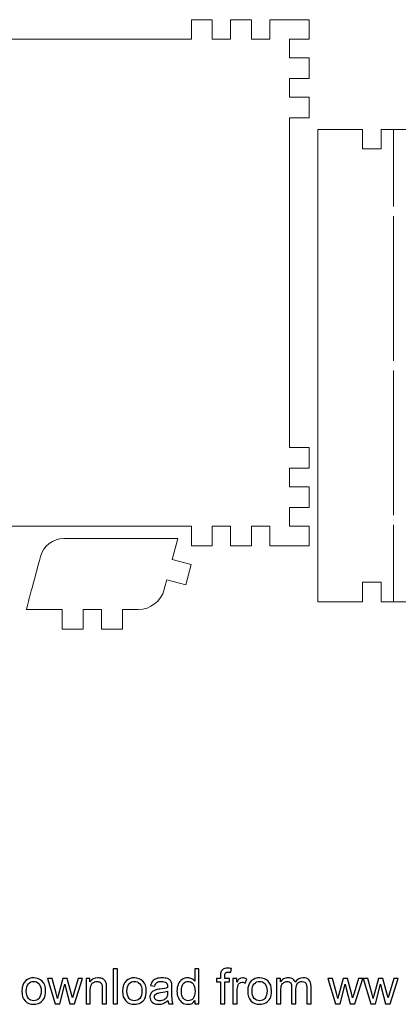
# Model space of a CAD drawing. Header units: millimetres. Extents: x -252 to 241, y -136 to 236.
# Tile 48 of 70: x -124 to -58, y -136 to 34. Entities that reach past the tile are written whole.
import ezdxf

# ---------------------------------------------------------------- set-up
doc = ezdxf.new("R2010")
doc.units = ezdxf.units.MM
doc.header["$MEASUREMENT"] = 0
doc.layers.add('Layer 1', color=7, linetype='Continuous')

msp = doc.modelspace()

# ---------------------------------------------------------------- linework, layer by layer
at = {"layer": 'Layer 1', "color": 3, "lineweight": 9}
msp.add_open_spline([(-73.4539, -53.3216), (-73.4539, -53.3216), (-73.4539, -56.715), (-73.4539, -56.715), (-73.4539, -56.715), (-80.2408, -56.715), (-80.2408, -56.715), (-80.2408, -56.715), (-80.2408, -53.3368), (-80.2408, -53.3368), (-80.2408, -53.3368), (-83.4412, -53.3368), (-83.4412, -53.3368), (-83.4412, -53.3368), (-83.4412, -56.715), (-83.4412, -56.715), (-83.4412, -56.715), (-87.0284, -56.715), (-87.0284, -56.715), (-87.0284, -56.715), (-87.0284, -53.3368), (-87.0284, -53.3368), (-87.0284, -53.3368), (-90.2288, -53.3368), (-90.2288, -53.3368), (-90.2288, -53.3368), (-90.2288, -56.715), (-90.2288, -56.715), (-90.2288, -56.715), (-93.8153, -56.715), (-93.8153, -56.715), (-93.8153, -56.715), (-93.8153, -53.3368), (-93.8153, -53.3368), (-93.8153, -53.3368), (-154.1665, -53.3368), (-154.1665, -53.3368), (-154.1665, -53.3368), (-154.1666, -56.715), (-154.1666, -56.715), (-154.1666, -56.715), (-157.7539, -56.715), (-157.7539, -56.715), (-157.7539, -56.715), (-157.7539, -53.3368), (-157.7539, -53.3368), (-157.7539, -53.3368), (-160.9543, -53.3368), (-160.9543, -53.3368), (-160.9543, -53.3368), (-160.9543, -56.715), (-160.9543, -56.715), (-160.9543, -56.715), (-164.5408, -56.715), (-164.5408, -56.715), (-164.5408, -56.715), (-164.5408, -53.3368), (-164.5408, -53.3368), (-164.5408, -53.3368), (-167.7412, -53.3368), (-167.7412, -53.3368), (-167.7412, -53.3368), (-167.7412, -56.715), (-167.7412, -56.715), (-167.7412, -56.715), (-171.3285, -56.715), (-171.3285, -56.715), (-171.3285, -56.715), (-171.3285, -53.3368), (-171.3285, -53.3368), (-171.3285, -53.3368), (-231.6645, -53.3368), (-231.6645, -53.3368), (-231.6645, -53.3368), (-231.6645, -56.715), (-231.6645, -56.715), (-231.6645, -56.715), (-235.2662, -56.715), (-235.2662, -56.715), (-235.2662, -56.715), (-235.2662, -53.3368), (-235.2662, -53.3368), (-235.2662, -53.3368), (-238.4666, -53.3368), (-238.4666, -53.3368), (-238.4666, -53.3368), (-238.4666, -56.715), (-238.4666, -56.715), (-238.4666, -56.715), (-242.0534, -56.715), (-242.0534, -56.715), (-242.0534, -56.715), (-242.0534, -53.3368), (-242.0534, -53.3368), (-242.0534, -53.3368), (-245.2538, -53.3368), (-245.2538, -53.3368), (-245.2538, -53.3368), (-245.2538, -56.715), (-245.2538, -56.715), (-245.2538, -56.715), (-252.0411, -56.715), (-252.0411, -56.715), (-252.0411, -56.715), (-252.0412, -53.3216), (-252.0412, -53.3216), (-252.0412, -53.3216), (-248.663, -53.3216), (-248.663, -53.3216), (-248.663, -53.3216), (-248.663, -50.1203), (-248.663, -50.1203), (-248.663, -50.1203), (-252.0412, -50.1203), (-252.0412, -50.1203), (-252.0412, -50.1203), (-252.0412, -46.5339), (-252.0412, -46.5339), (-252.0412, -46.5339), (-248.663, -46.5339), (-248.663, -46.5339), (-248.663, -46.5339), (-248.663, -43.3335), (-248.663, -43.3335), (-248.663, -43.3335), (-252.0412, -43.3335), (-252.0412, -43.3335), (-252.0412, -43.3335), (-252.0412, -39.747), (-252.0412, -39.747), (-252.0412, -39.747), (-248.663, -39.747), (-248.663, -39.747), (-248.663, -39.747), (-248.663, 17.2489), (-248.663, 17.2489), (-248.663, 17.2489), (-252.0412, 17.2489), (-252.0412, 17.2489), (-252.0412, 17.2489), (-252.0412, 20.8354), (-252.0412, 20.8354), (-252.0412, 20.8354), (-248.663, 20.8354), (-248.663, 20.8354), (-248.663, 20.8354), (-248.663, 24.0366), (-248.663, 24.0366), (-248.663, 24.0366), (-252.0412, 24.0366), (-252.0412, 24.0366), (-252.0412, 24.0366), (-252.0412, 27.6231), (-252.0412, 27.6231), (-252.0412, 27.6231), (-248.663, 27.6231), (-248.663, 27.6231), (-248.663, 27.6231), (-248.663, 30.8235), (-248.663, 30.8235), (-248.663, 30.8235), (-252.0412, 30.8235), (-252.0412, 30.8235), (-252.0412, 30.8235), (-252.0412, 34.217), (-252.0412, 34.217), (-252.0412, 34.217), (-245.2539, 34.217), (-245.2539, 34.217), (-245.2539, 34.217), (-245.2538, 30.8388), (-245.2538, 30.8388), (-245.2538, 30.8388), (-242.0534, 30.8388), (-242.0534, 30.8388), (-242.0534, 30.8388), (-242.0534, 34.217), (-242.0534, 34.217), (-242.0534, 34.217), (-238.4666, 34.217), (-238.4666, 34.217), (-238.4666, 34.217), (-238.4666, 30.8388), (-238.4666, 30.8388), (-238.4666, 30.8388), (-235.2662, 30.8388), (-235.2662, 30.8388), (-235.2662, 30.8388), (-235.2662, 34.217), (-235.2662, 34.217), (-235.2662, 34.217), (-231.6645, 34.217), (-231.6645, 34.217), (-231.6645, 34.217), (-231.6645, 30.8388), (-231.6645, 30.8388), (-231.6645, 30.8388), (-171.1346, 30.8388), (-171.1346, 30.8388), (-171.1346, 30.8388), (-171.1346, 34.217), (-171.1346, 34.217), (-171.1346, 34.217), (-167.7412, 34.217), (-167.7412, 34.217), (-167.7412, 34.217), (-167.7412, 30.8388), (-167.7412, 30.8388), (-167.7412, 30.8388), (-164.5408, 30.8388), (-164.5408, 30.8388), (-164.5408, 30.8388), (-164.5408, 34.217), (-164.5408, 34.217), (-164.5408, 34.217), (-160.9543, 34.217), (-160.9543, 34.217), (-160.9543, 34.217), (-160.9543, 30.8388), (-160.9543, 30.8388), (-160.9543, 30.8388), (-157.7539, 30.8388), (-157.7539, 30.8388), (-157.7539, 30.8388), (-157.7539, 34.217), (-157.7539, 34.217), (-157.7539, 34.217), (-154.1666, 34.217), (-154.1666, 34.217), (-154.1666, 34.217), (-154.1666, 30.8388), (-154.1666, 30.8388), (-154.1666, 30.8388), (-93.8154, 30.8388), (-93.8154, 30.8388), (-93.8154, 30.8388), (-93.8153, 34.217), (-93.8153, 34.217), (-93.8153, 34.217), (-90.2288, 34.217), (-90.2288, 34.217), (-90.2288, 34.217), (-90.2288, 30.8388), (-90.2288, 30.8388), (-90.2288, 30.8388), (-87.0284, 30.8388), (-87.0284, 30.8388), (-87.0284, 30.8388), (-87.0284, 34.217), (-87.0284, 34.217), (-87.0284, 34.217), (-83.4412, 34.217), (-83.4412, 34.217), (-83.4412, 34.217), (-83.4412, 30.8388), (-83.4412, 30.8388), (-83.4412, 30.8388), (-80.2408, 30.8388), (-80.2408, 30.8388), (-80.2408, 30.8388), (-80.2408, 34.217), (-80.2408, 34.217), (-80.2408, 34.217), (-73.4539, 34.217), (-73.4539, 34.217), (-73.4539, 34.217), (-73.4539, 30.8235), (-73.4539, 30.8235), (-73.4539, 30.8235), (-76.8321, 30.8235), (-76.8321, 30.8235), (-76.8321, 30.8235), (-76.8321, 27.6231), (-76.8321, 27.6231), (-76.8321, 27.6231), (-73.4539, 27.6231), (-73.4539, 27.6231), (-73.4539, 27.6231), (-73.4539, 24.0366), (-73.4539, 24.0366), (-73.4539, 24.0366), (-76.8321, 24.0366), (-76.8321, 24.0366), (-76.8321, 24.0366), (-76.8321, 20.8354), (-76.8321, 20.8354), (-76.8321, 20.8354), (-73.4539, 20.8354), (-73.4539, 20.8354), (-73.4539, 20.8354), (-73.4539, 17.2489), (-73.4539, 17.2489), (-73.4539, 17.2489), (-76.8321, 17.2489), (-76.8321, 17.2489), (-76.8321, 17.2489), (-76.8321, -39.747), (-76.8321, -39.747), (-76.8321, -39.747), (-73.4539, -39.747), (-73.4539, -39.747), (-73.4539, -39.747), (-73.4539, -43.3335), (-73.4539, -43.3335), (-73.4539, -43.3335), (-76.8321, -43.3335), (-76.8321, -43.3335), (-76.8321, -43.3335), (-76.8321, -46.5339), (-76.8321, -46.5339), (-76.8321, -46.5339), (-73.4539, -46.5339), (-73.4539, -46.5339), (-73.4539, -46.5339), (-73.4539, -50.1203), (-73.4539, -50.1203), (-73.4539, -50.1203), (-76.8321, -50.1203), (-76.8321, -50.1203), (-76.8321, -50.1203), (-76.8321, -53.3216), (-76.8321, -53.3216), (-76.8321, -53.3216), (-73.4539, -53.3216), (-73.4539, -53.3216)], degree=3, knots=[0, 0, 0, 0, 0.00925926, 0.00925926, 0.00925926, 0.01851852, 0.01851852, 0.01851852, 0.02777778, 0.02777778, 0.02777778, 0.03703704, 0.03703704, 0.03703704, 0.0462963, 0.0462963, 0.0462963, 0.05555556, 0.05555556, 0.05555556, 0.06481481, 0.06481481, 0.06481481, 0.07407407, 0.07407407, 0.07407407, 0.08333333, 0.08333333, 0.08333333, 0.09259259, 0.09259259, 0.09259259, 0.10185185, 0.10185185, 0.10185185, 0.11111111, 0.11111111, 0.11111111, 0.12037037, 0.12037037, 0.12037037, 0.12962963, 0.12962963, 0.12962963, 0.13888889, 0.13888889, 0.13888889, 0.14814815, 0.14814815, 0.14814815, 0.15740741, 0.15740741, 0.15740741, 0.16666667, 0.16666667, 0.16666667, 0.17592593, 0.17592593, 0.17592593, 0.18518519, 0.18518519, 0.18518519, 0.19444444, 0.19444444, 0.19444444, 0.2037037, 0.2037037, 0.2037037, 0.21296296, 0.21296296, 0.21296296, 0.22222222, 0.22222222, 0.22222222, 0.23148148, 0.23148148, 0.23148148, 0.24074074, 0.24074074, 0.24074074, 0.25, 0.25, 0.25, 0.25925926, 0.25925926, 0.25925926, 0.26851852, 0.26851852, 0.26851852, 0.27777778, 0.27777778, 0.27777778, 0.28703704, 0.28703704, 0.28703704, 0.2962963, 0.2962963, 0.2962963, 0.30555556, 0.30555556, 0.30555556, 0.31481481, 0.31481481, 0.31481481, 0.32407407, 0.32407407, 0.32407407, 0.33333333, 0.33333333, 0.33333333, 0.34259259, 0.34259259, 0.34259259, 0.35185185, 0.35185185, 0.35185185, 0.36111111, 0.36111111, 0.36111111, 0.37037037, 0.37037037, 0.37037037, 0.37962963, 0.37962963, 0.37962963, 0.38888889, 0.38888889, 0.38888889, 0.39814815, 0.39814815, 0.39814815, 0.40740741, 0.40740741, 0.40740741, 0.41666667, 0.41666667, 0.41666667, 0.42592593, 0.42592593, 0.42592593, 0.43518519, 0.43518519, 0.43518519, 0.44444444, 0.44444444, 0.44444444, 0.4537037, 0.4537037, 0.4537037, 0.46296296, 0.46296296, 0.46296296, 0.47222222, 0.47222222, 0.47222222, 0.48148148, 0.48148148, 0.48148148, 0.49074074, 0.49074074, 0.49074074, 0.5, 0.5, 0.5, 0.50925926, 0.50925926, 0.50925926, 0.51851852, 0.51851852, 0.51851852, 0.52777778, 0.52777778, 0.52777778, 0.53703704, 0.53703704, 0.53703704, 0.5462963, 0.5462963, 0.5462963, 0.55555556, 0.55555556, 0.55555556, 0.56481481, 0.56481481, 0.56481481, 0.57407407, 0.57407407, 0.57407407, 0.58333333, 0.58333333, 0.58333333, 0.59259259, 0.59259259, 0.59259259, 0.60185185, 0.60185185, 0.60185185, 0.61111111, 0.61111111, 0.61111111, 0.62037037, 0.62037037, 0.62037037, 0.62962963, 0.62962963, 0.62962963, 0.63888889, 0.63888889, 0.63888889, 0.64814815, 0.64814815, 0.64814815, 0.65740741, 0.65740741, 0.65740741, 0.66666667, 0.66666667, 0.66666667, 0.67592593, 0.67592593, 0.67592593, 0.68518519, 0.68518519, 0.68518519, 0.69444444, 0.69444444, 0.69444444, 0.7037037, 0.7037037, 0.7037037, 0.71296296, 0.71296296, 0.71296296, 0.72222222, 0.72222222, 0.72222222, 0.73148148, 0.73148148, 0.73148148, 0.74074074, 0.74074074, 0.74074074, 0.75, 0.75, 0.75, 0.75925926, 0.75925926, 0.75925926, 0.76851852, 0.76851852, 0.76851852, 0.77777778, 0.77777778, 0.77777778, 0.78703704, 0.78703704, 0.78703704, 0.7962963, 0.7962963, 0.7962963, 0.80555556, 0.80555556, 0.80555556, 0.81481481, 0.81481481, 0.81481481, 0.82407407, 0.82407407, 0.82407407, 0.83333333, 0.83333333, 0.83333333, 0.84259259, 0.84259259, 0.84259259, 0.85185185, 0.85185185, 0.85185185, 0.86111111, 0.86111111, 0.86111111, 0.87037037, 0.87037037, 0.87037037, 0.87962963, 0.87962963, 0.87962963, 0.88888889, 0.88888889, 0.88888889, 0.89814815, 0.89814815, 0.89814815, 0.90740741, 0.90740741, 0.90740741, 0.91666667, 0.91666667, 0.91666667, 0.92592593, 0.92592593, 0.92592593, 0.93518519, 0.93518519, 0.93518519, 0.94444444, 0.94444444, 0.94444444, 0.9537037, 0.9537037, 0.9537037, 0.96296296, 0.96296296, 0.96296296, 0.97222222, 0.97222222, 0.97222222, 0.98148148, 0.98148148, 0.98148148, 0.99074074, 0.99074074, 0.99074074, 1, 1, 1, 1], dxfattribs=at)
at = {"layer": 'Layer 1', "color": 98, "lineweight": 9}
for points, knots in [([(-64.2141, 15.2488), (-64.2141, 15.2488), (-64.2141, 11.8706), (-64.2141, 11.8706), (-64.2141, 11.8706), (-61.0137, 11.8706), (-61.0137, 11.8706), (-61.0137, 11.8706), (-61.0137, 15.2488), (-61.0137, 15.2488), (-61.0137, 15.2488), (-49.8385, 15.2488), (-49.8385, 15.2488), (-49.8385, 15.2488), (-49.8385, 11.8706), (-49.8385, 11.8706), (-49.8385, 11.8706), (-46.6381, 11.8706), (-46.6381, 11.8706), (-46.6381, 11.8706), (-46.6381, 15.2488), (-46.6381, 15.2488), (-46.6381, 15.2488), (-43.0262, 15.2488), (-43.0262, 15.2488), (-43.0262, 15.2488), (-43.0262, 11.8706), (-43.0262, 11.8706), (-43.0262, 11.8706), (-39.8258, 11.8706), (-39.8258, 11.8706), (-39.8258, 11.8706), (-39.8258, 15.2488), (-39.8258, 15.2488), (-39.8258, 15.2488), (-29.9799, 15.2488), (-29.9799, 15.2488), (-29.9799, 15.2488), (-29.9799, -66.4234), (-29.9799, -66.4234), (-29.9799, -66.4234), (-39.7775, -66.4234), (-39.7775, -66.4234), (-39.7775, -66.4234), (-39.7776, -63.0452), (-39.7776, -63.0452), (-39.7776, -63.0452), (-42.978, -63.0452), (-42.978, -63.0452), (-42.978, -63.0452), (-42.978, -66.4234), (-42.978, -66.4234), (-42.978, -66.4234), (-46.5907, -66.4234), (-46.5907, -66.4234), (-46.5907, -66.4234), (-46.5907, -63.0452), (-46.5907, -63.0452), (-46.5907, -63.0452), (-49.7911, -63.0452), (-49.7911, -63.0452), (-49.7911, -63.0452), (-49.7911, -66.4234), (-49.7911, -66.4234), (-49.7911, -66.4234), (-56.2943, -66.4234), (-56.2943, -66.4234), (-56.2943, -66.4234), (-61.0136, -66.4234), (-61.0136, -66.4234), (-61.0136, -66.4234), (-61.0137, -63.0452), (-61.0137, -63.0452), (-61.0137, -63.0452), (-64.2141, -63.0452), (-64.2141, -63.0452), (-64.2141, -63.0452), (-64.2141, -66.4234), (-64.2141, -66.4234), (-64.2141, -66.4234), (-71.9662, -66.4234), (-71.9662, -66.4234), (-71.9662, -66.4234), (-71.9661, 15.2488), (-71.9661, 15.2488), (-71.9661, 15.2488), (-64.2141, 15.2488), (-64.2141, 15.2488)], [0, 0, 0, 0, 0.03448276, 0.03448276, 0.03448276, 0.06896552, 0.06896552, 0.06896552, 0.10344828, 0.10344828, 0.10344828, 0.13793103, 0.13793103, 0.13793103, 0.17241379, 0.17241379, 0.17241379, 0.20689655, 0.20689655, 0.20689655, 0.24137931, 0.24137931, 0.24137931, 0.27586207, 0.27586207, 0.27586207, 0.31034483, 0.31034483, 0.31034483, 0.34482759, 0.34482759, 0.34482759, 0.37931034, 0.37931034, 0.37931034, 0.4137931, 0.4137931, 0.4137931, 0.44827586, 0.44827586, 0.44827586, 0.48275862, 0.48275862, 0.48275862, 0.51724138, 0.51724138, 0.51724138, 0.55172414, 0.55172414, 0.55172414, 0.5862069, 0.5862069, 0.5862069, 0.62068966, 0.62068966, 0.62068966, 0.65517241, 0.65517241, 0.65517241, 0.68965517, 0.68965517, 0.68965517, 0.72413793, 0.72413793, 0.72413793, 0.75862069, 0.75862069, 0.75862069, 0.79310345, 0.79310345, 0.79310345, 0.82758621, 0.82758621, 0.82758621, 0.86206897, 0.86206897, 0.86206897, 0.89655172, 0.89655172, 0.89655172, 0.93103448, 0.93103448, 0.93103448, 0.96551724, 0.96551724, 0.96551724, 1, 1, 1, 1]), ([(-96.4363, -56.5541), (-96.4363, -56.5541), (-96.4336, -56.5539), (-96.4336, -56.5539), (-96.4336, -56.5539), (-97.1184, -59.1095), (-97.1184, -59.1095), (-97.1184, -59.1095), (-93.8545, -59.9841), (-93.8545, -59.9841), (-93.8545, -59.9841), (-94.7894, -63.4732), (-94.7894, -63.4732), (-94.7894, -63.4732), (-98.0533, -62.5986), (-98.0533, -62.5986), (-98.0533, -62.5986), (-98.4363, -64.0181), (-98.4363, -64.0181), (-98.4363, -64.0181), (-98.5121, -64.3011), (-98.5121, -64.3011), (-99.0564, -66.3326), (-100.8967, -67.7442), (-102.9996, -67.7443), (-103.0532, -67.7448), (-103.083, -67.7447), (-103.083, -67.7447), (-103.083, -67.7447), (-103.0835, -67.7595), (-103.0835, -67.7595), (-103.0835, -67.7595), (-105.7287, -67.759), (-105.7287, -67.759), (-105.7287, -67.759), (-105.7284, -71.1372), (-105.7284, -71.1372), (-105.7284, -71.1372), (-109.3408, -71.1378), (-109.3408, -71.1378), (-109.3408, -71.1378), (-109.3411, -67.7596), (-109.3411, -67.7596), (-109.3411, -67.7596), (-112.5413, -67.7594), (-112.5413, -67.7594), (-112.5413, -67.7594), (-112.5419, -71.1374), (-112.5419, -71.1374), (-112.5419, -71.1374), (-116.154, -71.1372), (-116.154, -71.1372), (-116.154, -71.1372), (-116.1534, -67.7592), (-116.1534, -67.7592), (-116.1534, -67.7592), (-116.1538, -67.7442), (-116.1538, -67.7442), (-116.1538, -67.7442), (-122.3588, -67.7444), (-122.3588, -67.7444), (-122.3588, -67.7444), (-120.8794, -62.2233), (-119.9058, -58.5898), (-119.4138, -56.7537), (-117.75, -55.4773), (-115.8497, -55.4773), (-115.8497, -55.4773), (-96.1478, -55.4772), (-96.1478, -55.4772), (-96.1478, -55.4772), (-96.4363, -56.5541), (-96.4363, -56.5541)], [0, 0, 0, 0, 0.04166667, 0.04166667, 0.04166667, 0.08333333, 0.08333333, 0.08333333, 0.125, 0.125, 0.125, 0.16666667, 0.16666667, 0.16666667, 0.20833333, 0.20833333, 0.20833333, 0.25, 0.25, 0.25, 0.29166667, 0.29166667, 0.29166667, 0.33333333, 0.33333333, 0.33333333, 0.375, 0.375, 0.375, 0.41666667, 0.41666667, 0.41666667, 0.45833333, 0.45833333, 0.45833333, 0.5, 0.5, 0.5, 0.54166667, 0.54166667, 0.54166667, 0.58333333, 0.58333333, 0.58333333, 0.625, 0.625, 0.625, 0.66666667, 0.66666667, 0.66666667, 0.70833333, 0.70833333, 0.70833333, 0.75, 0.75, 0.75, 0.79166667, 0.79166667, 0.79166667, 0.83333333, 0.83333333, 0.83333333, 0.875, 0.875, 0.875, 0.91666667, 0.91666667, 0.91666667, 0.95833333, 0.95833333, 0.95833333, 1, 1, 1, 1])]:
    msp.add_open_spline(points, degree=3, knots=knots, dxfattribs=at)
at = {"layer": 'Layer 1', "color": 98, "lineweight": 5}
for points in [[(-58.8499, 1.9324), (-58.8499, 1.9324), (-58.8499, 15.2487), (-58.8499, 15.2487)], [(-58.8499, -66.4234), (-58.8499, -66.4234), (-58.8499, -53.1086), (-58.8499, -53.1086)]]:
    msp.add_open_spline(points, degree=3, dxfattribs=at)
at = {"layer": 'Layer 1', "color": 98, "lineweight": 9}
for points in [[(-58.8499, -24.7617), (-58.8499, -24.7617), (-58.8499, 0.2794), (-58.8499, 0.2794)], [(-58.8499, -51.4557), (-58.8499, -51.4557), (-58.8499, -26.4146), (-58.8499, -26.4146)]]:
    msp.add_open_spline(points, degree=3, dxfattribs=at)
at = {"layer": 'Layer 1', "color": 250}
for points, knots in [([(-107.3433, -135.9056), (-107.3433, -135.9056), (-107.3433, -129.8434), (-107.3433, -129.8434), (-107.3433, -129.8434), (-106.5983, -129.8434), (-106.5983, -129.8434), (-106.5983, -129.8434), (-106.5983, -135.9056), (-106.5983, -135.9056), (-106.5983, -135.9056), (-107.3433, -135.9056), (-107.3433, -135.9056)], [0, 0, 0, 0, 0.25, 0.25, 0.25, 0.5, 0.5, 0.5, 0.75, 0.75, 0.75, 1, 1, 1, 1]), ([(-93.1913, -135.9056), (-93.1913, -135.9056), (-93.1913, -135.3482), (-93.1913, -135.3482), (-93.4692, -135.7814), (-93.8785, -135.9987), (-94.4189, -135.9987), (-94.7689, -135.9987), (-95.0906, -135.9028), (-95.3827, -135.7095), (-95.6762, -135.5175), (-95.9034, -135.248), (-96.0657, -134.9037), (-96.2266, -134.558), (-96.307, -134.1615), (-96.307, -133.7127), (-96.307, -133.2753), (-96.2336, -132.8788), (-96.0883, -132.5217), (-95.9415, -132.1661), (-95.7228, -131.8924), (-95.4307, -131.7033), (-95.14, -131.5128), (-94.8126, -131.4182), (-94.4528, -131.4182), (-94.1875, -131.4182), (-93.9518, -131.4747), (-93.7458, -131.5862), (-93.5398, -131.6977), (-93.3719, -131.8444), (-93.2421, -132.0236), (-93.2421, -132.0236), (-93.2421, -129.8434), (-93.2421, -129.8434), (-93.2421, -129.8434), (-92.497, -129.8434), (-92.497, -129.8434), (-92.497, -129.8434), (-92.497, -135.9056), (-92.497, -135.9056), (-92.497, -135.9056), (-93.1913, -135.9056), (-93.1913, -135.9056)], [0, 0, 0, 0, 0.07142857, 0.07142857, 0.07142857, 0.14285714, 0.14285714, 0.14285714, 0.21428571, 0.21428571, 0.21428571, 0.28571429, 0.28571429, 0.28571429, 0.35714286, 0.35714286, 0.35714286, 0.42857143, 0.42857143, 0.42857143, 0.5, 0.5, 0.5, 0.57142857, 0.57142857, 0.57142857, 0.64285714, 0.64285714, 0.64285714, 0.71428571, 0.71428571, 0.71428571, 0.78571429, 0.78571429, 0.78571429, 0.85714286, 0.85714286, 0.85714286, 0.92857143, 0.92857143, 0.92857143, 1, 1, 1, 1]), ([(-88.7886, -135.9056), (-88.7886, -135.9056), (-88.7886, -132.0871), (-88.7886, -132.0871), (-88.7886, -132.0871), (-89.449, -132.0871), (-89.449, -132.0871), (-89.449, -132.0871), (-89.449, -131.5114), (-89.449, -131.5114), (-89.449, -131.5114), (-88.7886, -131.5114), (-88.7886, -131.5114), (-88.7886, -131.5114), (-88.7886, -131.0457), (-88.7886, -131.0457), (-88.7886, -130.7508), (-88.7632, -130.5321), (-88.711, -130.3895), (-88.639, -130.1976), (-88.5148, -130.041), (-88.3342, -129.9211), (-88.155, -129.8011), (-87.9024, -129.7418), (-87.5779, -129.7418), (-87.3676, -129.7418), (-87.1362, -129.7672), (-86.8822, -129.8166), (-86.8822, -129.8166), (-86.9937, -130.4686), (-86.9937, -130.4686), (-87.1489, -130.4418), (-87.2942, -130.4276), (-87.4325, -130.4276), (-87.6583, -130.4276), (-87.8177, -130.4756), (-87.9123, -130.5716), (-88.0054, -130.6675), (-88.052, -130.8467), (-88.052, -131.1092), (-88.052, -131.1092), (-88.052, -131.5114), (-88.052, -131.5114), (-88.052, -131.5114), (-87.1969, -131.5114), (-87.1969, -131.5114), (-87.1969, -131.5114), (-87.1969, -132.0871), (-87.1969, -132.0871), (-87.1969, -132.0871), (-88.0435, -132.0871), (-88.0435, -132.0871), (-88.0435, -132.0871), (-88.0435, -135.9056), (-88.0435, -135.9056), (-88.0435, -135.9056), (-88.7886, -135.9056), (-88.7886, -135.9056)], [0, 0, 0, 0, 0.05263158, 0.05263158, 0.05263158, 0.10526316, 0.10526316, 0.10526316, 0.15789474, 0.15789474, 0.15789474, 0.21052632, 0.21052632, 0.21052632, 0.26315789, 0.26315789, 0.26315789, 0.31578947, 0.31578947, 0.31578947, 0.36842105, 0.36842105, 0.36842105, 0.42105263, 0.42105263, 0.42105263, 0.47368421, 0.47368421, 0.47368421, 0.52631579, 0.52631579, 0.52631579, 0.57894737, 0.57894737, 0.57894737, 0.63157895, 0.63157895, 0.63157895, 0.68421053, 0.68421053, 0.68421053, 0.73684211, 0.73684211, 0.73684211, 0.78947368, 0.78947368, 0.78947368, 0.84210526, 0.84210526, 0.84210526, 0.89473684, 0.89473684, 0.89473684, 0.94736842, 0.94736842, 0.94736842, 1, 1, 1, 1]), ([(-123.138, -133.7085), (-123.138, -132.8971), (-122.9122, -132.296), (-122.4593, -131.9051), (-122.0825, -131.5805), (-121.621, -131.4182), (-121.0778, -131.4182), (-120.4752, -131.4182), (-119.9813, -131.6158), (-119.5975, -132.0109), (-119.2151, -132.4046), (-119.0232, -132.9507), (-119.0232, -133.6464), (-119.0232, -134.2108), (-119.1078, -134.6539), (-119.2772, -134.9771), (-119.4465, -135.3002), (-119.6935, -135.5514), (-120.018, -135.7306), (-120.3412, -135.9098), (-120.6954, -135.9987), (-121.0778, -135.9987), (-121.693, -135.9987), (-122.1897, -135.8026), (-122.5693, -135.4089), (-122.9489, -135.0152), (-123.138, -134.4479), (-123.138, -133.7085)], [0, 0, 0, 0, 0.11111111, 0.11111111, 0.11111111, 0.22222222, 0.22222222, 0.22222222, 0.33333333, 0.33333333, 0.33333333, 0.44444444, 0.44444444, 0.44444444, 0.55555556, 0.55555556, 0.55555556, 0.66666667, 0.66666667, 0.66666667, 0.77777778, 0.77777778, 0.77777778, 0.88888889, 0.88888889, 0.88888889, 1, 1, 1, 1]), ([(-122.376, -133.7099), (-122.376, -134.2715), (-122.2532, -134.692), (-122.0077, -134.97), (-121.7607, -135.2494), (-121.4517, -135.3891), (-121.0778, -135.3891), (-120.7081, -135.3891), (-120.4004, -135.2494), (-120.1535, -134.9686), (-119.908, -134.6878), (-119.7852, -134.2602), (-119.7852, -133.6859), (-119.7852, -133.144), (-119.9094, -132.7334), (-120.1563, -132.4554), (-120.4033, -132.176), (-120.7109, -132.0363), (-121.0778, -132.0363), (-121.4517, -132.0363), (-121.7607, -132.1746), (-122.0077, -132.4526), (-122.2532, -132.7306), (-122.376, -133.1497), (-122.376, -133.7099)], [0, 0, 0, 0, 0.125, 0.125, 0.125, 0.25, 0.25, 0.25, 0.375, 0.375, 0.375, 0.5, 0.5, 0.5, 0.625, 0.625, 0.625, 0.75, 0.75, 0.75, 0.875, 0.875, 0.875, 1, 1, 1, 1]), ([(-117.3595, -135.9056), (-117.3595, -135.9056), (-118.6873, -131.5114), (-118.6873, -131.5114), (-118.6873, -131.5114), (-117.9084, -131.5114), (-117.9084, -131.5114), (-117.9084, -131.5114), (-117.2071, -134.0472), (-117.2071, -134.0472), (-117.2071, -134.0472), (-116.9587, -134.9912), (-116.9587, -134.9912), (-116.9488, -134.9446), (-116.8726, -134.6427), (-116.7315, -134.0853), (-116.7315, -134.0853), (-116.0358, -131.5114), (-116.0358, -131.5114), (-116.0358, -131.5114), (-115.2724, -131.5114), (-115.2724, -131.5114), (-115.2724, -131.5114), (-114.6106, -134.0627), (-114.6106, -134.0627), (-114.6106, -134.0627), (-114.3947, -134.8995), (-114.3947, -134.8995), (-114.3947, -134.8995), (-114.1421, -134.0514), (-114.1421, -134.0514), (-114.1421, -134.0514), (-113.3829, -131.5114), (-113.3829, -131.5114), (-113.3829, -131.5114), (-112.659, -131.5114), (-112.659, -131.5114), (-112.659, -131.5114), (-114.0377, -135.9056), (-114.0377, -135.9056), (-114.0377, -135.9056), (-114.8082, -135.9056), (-114.8082, -135.9056), (-114.8082, -135.9056), (-115.5053, -133.2767), (-115.5053, -133.2767), (-115.5053, -133.2767), (-115.6817, -132.5246), (-115.6817, -132.5246), (-115.6817, -132.5246), (-116.5707, -135.9056), (-116.5707, -135.9056), (-116.5707, -135.9056), (-117.3595, -135.9056), (-117.3595, -135.9056)], [0, 0, 0, 0, 0.05555556, 0.05555556, 0.05555556, 0.11111111, 0.11111111, 0.11111111, 0.16666667, 0.16666667, 0.16666667, 0.22222222, 0.22222222, 0.22222222, 0.27777778, 0.27777778, 0.27777778, 0.33333333, 0.33333333, 0.33333333, 0.38888889, 0.38888889, 0.38888889, 0.44444444, 0.44444444, 0.44444444, 0.5, 0.5, 0.5, 0.55555556, 0.55555556, 0.55555556, 0.61111111, 0.61111111, 0.61111111, 0.66666667, 0.66666667, 0.66666667, 0.72222222, 0.72222222, 0.72222222, 0.77777778, 0.77777778, 0.77777778, 0.83333333, 0.83333333, 0.83333333, 0.88888889, 0.88888889, 0.88888889, 0.94444444, 0.94444444, 0.94444444, 1, 1, 1, 1]), ([(-112.0353, -135.9056), (-112.0353, -135.9056), (-112.0353, -131.5114), (-112.0353, -131.5114), (-112.0353, -131.5114), (-111.3664, -131.5114), (-111.3664, -131.5114), (-111.3664, -131.5114), (-111.3664, -132.1351), (-111.3664, -132.1351), (-111.0447, -131.6567), (-110.579, -131.4182), (-109.9708, -131.4182), (-109.7055, -131.4182), (-109.4628, -131.4662), (-109.2413, -131.5608), (-109.0197, -131.6553), (-108.8532, -131.7809), (-108.7432, -131.9347), (-108.6331, -132.0885), (-108.5555, -132.272), (-108.5117, -132.4836), (-108.4849, -132.6219), (-108.4708, -132.8632), (-108.4708, -133.2075), (-108.4708, -133.2075), (-108.4708, -135.9056), (-108.4708, -135.9056), (-108.4708, -135.9056), (-109.2159, -135.9056), (-109.2159, -135.9056), (-109.2159, -135.9056), (-109.2159, -133.2358), (-109.2159, -133.2358), (-109.2159, -132.9324), (-109.2441, -132.7052), (-109.302, -132.5556), (-109.3598, -132.406), (-109.4628, -132.2861), (-109.6096, -132.1958), (-109.7563, -132.1069), (-109.9299, -132.0617), (-110.1275, -132.0617), (-110.4436, -132.0617), (-110.7159, -132.1619), (-110.9459, -132.3637), (-111.1759, -132.5641), (-111.2902, -132.9465), (-111.2902, -133.5081), (-111.2902, -133.5081), (-111.2902, -135.9056), (-111.2902, -135.9056), (-111.2902, -135.9056), (-112.0353, -135.9056), (-112.0353, -135.9056)], [0, 0, 0, 0, 0.05555556, 0.05555556, 0.05555556, 0.11111111, 0.11111111, 0.11111111, 0.16666667, 0.16666667, 0.16666667, 0.22222222, 0.22222222, 0.22222222, 0.27777778, 0.27777778, 0.27777778, 0.33333333, 0.33333333, 0.33333333, 0.38888889, 0.38888889, 0.38888889, 0.44444444, 0.44444444, 0.44444444, 0.5, 0.5, 0.5, 0.55555556, 0.55555556, 0.55555556, 0.61111111, 0.61111111, 0.61111111, 0.66666667, 0.66666667, 0.66666667, 0.72222222, 0.72222222, 0.72222222, 0.77777778, 0.77777778, 0.77777778, 0.83333333, 0.83333333, 0.83333333, 0.88888889, 0.88888889, 0.88888889, 0.94444444, 0.94444444, 0.94444444, 1, 1, 1, 1]), ([(-105.7248, -133.7085), (-105.7248, -132.8971), (-105.499, -132.296), (-105.0461, -131.9051), (-104.6693, -131.5805), (-104.2078, -131.4182), (-103.6646, -131.4182), (-103.062, -131.4182), (-102.5681, -131.6158), (-102.1843, -132.0109), (-101.8019, -132.4046), (-101.61, -132.9507), (-101.61, -133.6464), (-101.61, -134.2108), (-101.6946, -134.6539), (-101.864, -134.9771), (-102.0333, -135.3002), (-102.2803, -135.5514), (-102.6048, -135.7306), (-102.928, -135.9098), (-103.2822, -135.9987), (-103.6646, -135.9987), (-104.2798, -135.9987), (-104.7765, -135.8026), (-105.1561, -135.4089), (-105.5357, -135.0152), (-105.7248, -134.4479), (-105.7248, -133.7085)], [0, 0, 0, 0, 0.11111111, 0.11111111, 0.11111111, 0.22222222, 0.22222222, 0.22222222, 0.33333333, 0.33333333, 0.33333333, 0.44444444, 0.44444444, 0.44444444, 0.55555556, 0.55555556, 0.55555556, 0.66666667, 0.66666667, 0.66666667, 0.77777778, 0.77777778, 0.77777778, 0.88888889, 0.88888889, 0.88888889, 1, 1, 1, 1]), ([(-104.9628, -133.7099), (-104.9628, -134.2715), (-104.84, -134.692), (-104.5945, -134.97), (-104.3475, -135.2494), (-104.0385, -135.3891), (-103.6646, -135.3891), (-103.2949, -135.3891), (-102.9872, -135.2494), (-102.7403, -134.9686), (-102.4948, -134.6878), (-102.372, -134.2602), (-102.372, -133.6859), (-102.372, -133.144), (-102.4962, -132.7334), (-102.7431, -132.4554), (-102.9901, -132.176), (-103.2977, -132.0363), (-103.6646, -132.0363), (-104.0385, -132.0363), (-104.3475, -132.1746), (-104.5945, -132.4526), (-104.84, -132.7306), (-104.9628, -133.1497), (-104.9628, -133.7099)], [0, 0, 0, 0, 0.125, 0.125, 0.125, 0.25, 0.25, 0.25, 0.375, 0.375, 0.375, 0.5, 0.5, 0.5, 0.625, 0.625, 0.625, 0.75, 0.75, 0.75, 0.875, 0.875, 0.875, 1, 1, 1, 1]), ([(-97.8663, -135.3553), (-98.1429, -135.5909), (-98.4096, -135.756), (-98.665, -135.8534), (-98.9204, -135.9508), (-99.1941, -135.9987), (-99.4877, -135.9987), (-99.9703, -135.9987), (-100.3414, -135.8816), (-100.601, -135.646), (-100.8607, -135.4117), (-100.9905, -135.1111), (-100.9905, -134.7457), (-100.9905, -134.5312), (-100.9411, -134.335), (-100.8437, -134.1572), (-100.745, -133.9794), (-100.6166, -133.8383), (-100.4585, -133.7311), (-100.2991, -133.6238), (-100.1213, -133.542), (-99.9223, -133.4869), (-99.7755, -133.4488), (-99.554, -133.4122), (-99.2591, -133.3755), (-98.6579, -133.3049), (-98.2134, -133.2188), (-97.9298, -133.1201), (-97.927, -133.0185), (-97.9256, -132.9535), (-97.9256, -132.9267), (-97.9256, -132.6248), (-97.9961, -132.4117), (-98.1372, -132.2875), (-98.3277, -132.1196), (-98.6114, -132.0363), (-98.9867, -132.0363), (-99.3381, -132.0363), (-99.5977, -132.0984), (-99.7642, -132.2212), (-99.9322, -132.3439), (-100.0549, -132.5613), (-100.1354, -132.8745), (-100.1354, -132.8745), (-100.8635, -132.7729), (-100.8635, -132.7729), (-100.7972, -132.4611), (-100.6885, -132.2085), (-100.5361, -132.0166), (-100.3837, -131.8247), (-100.1636, -131.6779), (-99.8757, -131.5735), (-99.5893, -131.4705), (-99.2548, -131.4182), (-98.8766, -131.4182), (-98.5013, -131.4182), (-98.1951, -131.462), (-97.9594, -131.5509), (-97.7252, -131.6398), (-97.5516, -131.7499), (-97.4415, -131.8839), (-97.3315, -132.018), (-97.2539, -132.1873), (-97.2087, -132.3919), (-97.1847, -132.5189), (-97.172, -132.7475), (-97.172, -133.0763), (-97.172, -133.0763), (-97.172, -134.0641), (-97.172, -134.0641), (-97.172, -134.7541), (-97.1565, -135.1902), (-97.1255, -135.375), (-97.0958, -135.5599), (-97.0337, -135.7363), (-96.9434, -135.9056), (-96.9434, -135.9056), (-97.7224, -135.9056), (-97.7224, -135.9056), (-97.7971, -135.749), (-97.8451, -135.5655), (-97.8663, -135.3553)], [0, 0, 0, 0, 0.03703704, 0.03703704, 0.03703704, 0.07407407, 0.07407407, 0.07407407, 0.11111111, 0.11111111, 0.11111111, 0.14814815, 0.14814815, 0.14814815, 0.18518519, 0.18518519, 0.18518519, 0.22222222, 0.22222222, 0.22222222, 0.25925926, 0.25925926, 0.25925926, 0.2962963, 0.2962963, 0.2962963, 0.33333333, 0.33333333, 0.33333333, 0.37037037, 0.37037037, 0.37037037, 0.40740741, 0.40740741, 0.40740741, 0.44444444, 0.44444444, 0.44444444, 0.48148148, 0.48148148, 0.48148148, 0.51851852, 0.51851852, 0.51851852, 0.55555556, 0.55555556, 0.55555556, 0.59259259, 0.59259259, 0.59259259, 0.62962963, 0.62962963, 0.62962963, 0.66666667, 0.66666667, 0.66666667, 0.7037037, 0.7037037, 0.7037037, 0.74074074, 0.74074074, 0.74074074, 0.77777778, 0.77777778, 0.77777778, 0.81481481, 0.81481481, 0.81481481, 0.85185185, 0.85185185, 0.85185185, 0.88888889, 0.88888889, 0.88888889, 0.92592593, 0.92592593, 0.92592593, 0.96296296, 0.96296296, 0.96296296, 1, 1, 1, 1]), ([(-95.545, -133.7141), (-95.545, -134.2758), (-95.4265, -134.6949), (-95.188, -134.9729), (-94.9509, -135.2508), (-94.6701, -135.3891), (-94.347, -135.3891), (-94.021, -135.3891), (-93.7444, -135.2565), (-93.5158, -134.9912), (-93.2886, -134.7259), (-93.1743, -134.3209), (-93.1743, -133.7762), (-93.1743, -133.1779), (-93.29, -132.7376), (-93.5229, -132.4568), (-93.7543, -132.176), (-94.0407, -132.0363), (-94.3808, -132.0363), (-94.7124, -132.0363), (-94.989, -132.1704), (-95.212, -132.4399), (-95.4335, -132.7094), (-95.545, -133.1342), (-95.545, -133.7141)], [0, 0, 0, 0, 0.125, 0.125, 0.125, 0.25, 0.25, 0.25, 0.375, 0.375, 0.375, 0.5, 0.5, 0.5, 0.625, 0.625, 0.625, 0.75, 0.75, 0.75, 0.875, 0.875, 0.875, 1, 1, 1, 1]), ([(-86.6226, -135.9056), (-86.6226, -135.9056), (-86.6226, -131.5114), (-86.6226, -131.5114), (-86.6226, -131.5114), (-85.9537, -131.5114), (-85.9537, -131.5114), (-85.9537, -131.5114), (-85.9537, -132.1845), (-85.9537, -132.1845), (-85.783, -131.8726), (-85.6249, -131.6666), (-85.4796, -131.5678), (-85.3342, -131.4676), (-85.1748, -131.4182), (-85.0012, -131.4182), (-84.75, -131.4182), (-84.4946, -131.4973), (-84.235, -131.6539), (-84.235, -131.6539), (-84.5002, -132.3411), (-84.5002, -132.3411), (-84.6809, -132.2395), (-84.8615, -132.1887), (-85.0421, -132.1887), (-85.2044, -132.1887), (-85.3497, -132.2381), (-85.4781, -132.3355), (-85.6066, -132.4328), (-85.6983, -132.5683), (-85.7533, -132.7419), (-85.8366, -133.0058), (-85.8775, -133.295), (-85.8775, -133.6097), (-85.8775, -133.6097), (-85.8775, -135.9056), (-85.8775, -135.9056), (-85.8775, -135.9056), (-86.6226, -135.9056), (-86.6226, -135.9056)], [0, 0, 0, 0, 0.07692308, 0.07692308, 0.07692308, 0.15384615, 0.15384615, 0.15384615, 0.23076923, 0.23076923, 0.23076923, 0.30769231, 0.30769231, 0.30769231, 0.38461538, 0.38461538, 0.38461538, 0.46153846, 0.46153846, 0.46153846, 0.53846154, 0.53846154, 0.53846154, 0.61538462, 0.61538462, 0.61538462, 0.69230769, 0.69230769, 0.69230769, 0.76923077, 0.76923077, 0.76923077, 0.84615385, 0.84615385, 0.84615385, 0.92307692, 0.92307692, 0.92307692, 1, 1, 1, 1]), ([(-84.0741, -133.7085), (-84.0741, -132.8971), (-83.8483, -132.296), (-83.3954, -131.9051), (-83.0186, -131.5805), (-82.5571, -131.4182), (-82.0139, -131.4182), (-81.4113, -131.4182), (-80.9174, -131.6158), (-80.5336, -132.0109), (-80.1512, -132.4046), (-79.9593, -132.9507), (-79.9593, -133.6464), (-79.9593, -134.2108), (-80.0439, -134.6539), (-80.2133, -134.9771), (-80.3826, -135.3002), (-80.6296, -135.5514), (-80.9541, -135.7306), (-81.2773, -135.9098), (-81.6315, -135.9987), (-82.0139, -135.9987), (-82.6291, -135.9987), (-83.1258, -135.8026), (-83.5054, -135.4089), (-83.885, -135.0152), (-84.0741, -134.4479), (-84.0741, -133.7085)], [0, 0, 0, 0, 0.11111111, 0.11111111, 0.11111111, 0.22222222, 0.22222222, 0.22222222, 0.33333333, 0.33333333, 0.33333333, 0.44444444, 0.44444444, 0.44444444, 0.55555556, 0.55555556, 0.55555556, 0.66666667, 0.66666667, 0.66666667, 0.77777778, 0.77777778, 0.77777778, 0.88888889, 0.88888889, 0.88888889, 1, 1, 1, 1]), ([(-83.3121, -133.7099), (-83.3121, -134.2715), (-83.1893, -134.692), (-82.9438, -134.97), (-82.6968, -135.2494), (-82.3878, -135.3891), (-82.0139, -135.3891), (-81.6442, -135.3891), (-81.3365, -135.2494), (-81.0896, -134.9686), (-80.8441, -134.6878), (-80.7213, -134.2602), (-80.7213, -133.6859), (-80.7213, -133.144), (-80.8455, -132.7334), (-81.0924, -132.4554), (-81.3394, -132.176), (-81.647, -132.0363), (-82.0139, -132.0363), (-82.3878, -132.0363), (-82.6968, -132.1746), (-82.9438, -132.4526), (-83.1893, -132.7306), (-83.3121, -133.1497), (-83.3121, -133.7099)], [0, 0, 0, 0, 0.125, 0.125, 0.125, 0.25, 0.25, 0.25, 0.375, 0.375, 0.375, 0.5, 0.5, 0.5, 0.625, 0.625, 0.625, 0.75, 0.75, 0.75, 0.875, 0.875, 0.875, 1, 1, 1, 1]), ([(-79.0858, -135.9056), (-79.0858, -135.9056), (-79.0858, -131.5114), (-79.0858, -131.5114), (-79.0858, -131.5114), (-78.4169, -131.5114), (-78.4169, -131.5114), (-78.4169, -131.5114), (-78.4169, -132.1323), (-78.4169, -132.1323), (-78.2801, -131.9178), (-78.0966, -131.7442), (-77.868, -131.6144), (-77.6394, -131.4832), (-77.3798, -131.4182), (-77.0877, -131.4182), (-76.7631, -131.4182), (-76.4964, -131.486), (-76.289, -131.62), (-76.0815, -131.7555), (-75.9348, -131.9432), (-75.8501, -132.1859), (-75.5002, -131.6737), (-75.0472, -131.4182), (-74.4884, -131.4182), (-74.0509, -131.4182), (-73.7137, -131.5382), (-73.4794, -131.7795), (-73.2438, -132.0208), (-73.1252, -132.3919), (-73.1252, -132.8929), (-73.1252, -132.8929), (-73.1252, -135.9056), (-73.1252, -135.9056), (-73.1252, -135.9056), (-73.8703, -135.9056), (-73.8703, -135.9056), (-73.8703, -135.9056), (-73.8703, -133.1398), (-73.8703, -133.1398), (-73.8703, -132.8435), (-73.8957, -132.629), (-73.9437, -132.4978), (-73.9917, -132.3665), (-74.0792, -132.2621), (-74.2076, -132.1817), (-74.3346, -132.1012), (-74.4841, -132.0617), (-74.6549, -132.0617), (-74.9653, -132.0617), (-75.2222, -132.1647), (-75.4268, -132.3693), (-75.6314, -132.5754), (-75.733, -132.9042), (-75.733, -133.3557), (-75.733, -133.3557), (-75.733, -135.9056), (-75.733, -135.9056), (-75.733, -135.9056), (-76.4781, -135.9056), (-76.4781, -135.9056), (-76.4781, -135.9056), (-76.4781, -133.0537), (-76.4781, -133.0537), (-76.4781, -132.7235), (-76.5387, -132.4752), (-76.6601, -132.3101), (-76.7814, -132.145), (-76.9804, -132.0617), (-77.2556, -132.0617), (-77.4644, -132.0617), (-77.6577, -132.1168), (-77.8355, -132.2268), (-78.0133, -132.3369), (-78.1418, -132.4978), (-78.2222, -132.7108), (-78.3012, -132.9225), (-78.3407, -133.2287), (-78.3407, -133.6281), (-78.3407, -133.6281), (-78.3407, -135.9056), (-78.3407, -135.9056), (-78.3407, -135.9056), (-79.0858, -135.9056), (-79.0858, -135.9056)], [0, 0, 0, 0, 0.03571429, 0.03571429, 0.03571429, 0.07142857, 0.07142857, 0.07142857, 0.10714286, 0.10714286, 0.10714286, 0.14285714, 0.14285714, 0.14285714, 0.17857143, 0.17857143, 0.17857143, 0.21428571, 0.21428571, 0.21428571, 0.25, 0.25, 0.25, 0.28571429, 0.28571429, 0.28571429, 0.32142857, 0.32142857, 0.32142857, 0.35714286, 0.35714286, 0.35714286, 0.39285714, 0.39285714, 0.39285714, 0.42857143, 0.42857143, 0.42857143, 0.46428571, 0.46428571, 0.46428571, 0.5, 0.5, 0.5, 0.53571429, 0.53571429, 0.53571429, 0.57142857, 0.57142857, 0.57142857, 0.60714286, 0.60714286, 0.60714286, 0.64285714, 0.64285714, 0.64285714, 0.67857143, 0.67857143, 0.67857143, 0.71428571, 0.71428571, 0.71428571, 0.75, 0.75, 0.75, 0.78571429, 0.78571429, 0.78571429, 0.82142857, 0.82142857, 0.82142857, 0.85714286, 0.85714286, 0.85714286, 0.89285714, 0.89285714, 0.89285714, 0.92857143, 0.92857143, 0.92857143, 0.96428571, 0.96428571, 0.96428571, 1, 1, 1, 1]), ([(-68.8905, -135.9056), (-68.8905, -135.9056), (-70.2183, -131.5114), (-70.2183, -131.5114), (-70.2183, -131.5114), (-69.4394, -131.5114), (-69.4394, -131.5114), (-69.4394, -131.5114), (-68.7381, -134.0472), (-68.7381, -134.0472), (-68.7381, -134.0472), (-68.4897, -134.9912), (-68.4897, -134.9912), (-68.4798, -134.9446), (-68.4036, -134.6427), (-68.2625, -134.0853), (-68.2625, -134.0853), (-67.5668, -131.5114), (-67.5668, -131.5114), (-67.5668, -131.5114), (-66.8034, -131.5114), (-66.8034, -131.5114), (-66.8034, -131.5114), (-66.1416, -134.0627), (-66.1416, -134.0627), (-66.1416, -134.0627), (-65.9257, -134.8995), (-65.9257, -134.8995), (-65.9257, -134.8995), (-65.6731, -134.0514), (-65.6731, -134.0514), (-65.6731, -134.0514), (-64.9139, -131.5114), (-64.9139, -131.5114), (-64.9139, -131.5114), (-64.19, -131.5114), (-64.19, -131.5114), (-64.19, -131.5114), (-65.5687, -135.9056), (-65.5687, -135.9056), (-65.5687, -135.9056), (-66.3392, -135.9056), (-66.3392, -135.9056), (-66.3392, -135.9056), (-67.0363, -133.2767), (-67.0363, -133.2767), (-67.0363, -133.2767), (-67.2127, -132.5246), (-67.2127, -132.5246), (-67.2127, -132.5246), (-68.1017, -135.9056), (-68.1017, -135.9056), (-68.1017, -135.9056), (-68.8905, -135.9056), (-68.8905, -135.9056)], [0, 0, 0, 0, 0.05555556, 0.05555556, 0.05555556, 0.11111111, 0.11111111, 0.11111111, 0.16666667, 0.16666667, 0.16666667, 0.22222222, 0.22222222, 0.22222222, 0.27777778, 0.27777778, 0.27777778, 0.33333333, 0.33333333, 0.33333333, 0.38888889, 0.38888889, 0.38888889, 0.44444444, 0.44444444, 0.44444444, 0.5, 0.5, 0.5, 0.55555556, 0.55555556, 0.55555556, 0.61111111, 0.61111111, 0.61111111, 0.66666667, 0.66666667, 0.66666667, 0.72222222, 0.72222222, 0.72222222, 0.77777778, 0.77777778, 0.77777778, 0.83333333, 0.83333333, 0.83333333, 0.88888889, 0.88888889, 0.88888889, 0.94444444, 0.94444444, 0.94444444, 1, 1, 1, 1]), ([(-62.7761, -135.9056), (-62.7761, -135.9056), (-64.1039, -131.5114), (-64.1039, -131.5114), (-64.1039, -131.5114), (-63.325, -131.5114), (-63.325, -131.5114), (-63.325, -131.5114), (-62.6237, -134.0472), (-62.6237, -134.0472), (-62.6237, -134.0472), (-62.3753, -134.9912), (-62.3753, -134.9912), (-62.3654, -134.9446), (-62.2892, -134.6427), (-62.1481, -134.0853), (-62.1481, -134.0853), (-61.4524, -131.5114), (-61.4524, -131.5114), (-61.4524, -131.5114), (-60.689, -131.5114), (-60.689, -131.5114), (-60.689, -131.5114), (-60.0272, -134.0627), (-60.0272, -134.0627), (-60.0272, -134.0627), (-59.8113, -134.8995), (-59.8113, -134.8995), (-59.8113, -134.8995), (-59.5587, -134.0514), (-59.5587, -134.0514), (-59.5587, -134.0514), (-58.7995, -131.5114), (-58.7995, -131.5114), (-58.7995, -131.5114), (-58.0756, -131.5114), (-58.0756, -131.5114), (-58.0756, -131.5114), (-59.4543, -135.9056), (-59.4543, -135.9056), (-59.4543, -135.9056), (-60.2248, -135.9056), (-60.2248, -135.9056), (-60.2248, -135.9056), (-60.9219, -133.2767), (-60.9219, -133.2767), (-60.9219, -133.2767), (-61.0983, -132.5246), (-61.0983, -132.5246), (-61.0983, -132.5246), (-61.9873, -135.9056), (-61.9873, -135.9056), (-61.9873, -135.9056), (-62.7761, -135.9056), (-62.7761, -135.9056)], [0, 0, 0, 0, 0.05555556, 0.05555556, 0.05555556, 0.11111111, 0.11111111, 0.11111111, 0.16666667, 0.16666667, 0.16666667, 0.22222222, 0.22222222, 0.22222222, 0.27777778, 0.27777778, 0.27777778, 0.33333333, 0.33333333, 0.33333333, 0.38888889, 0.38888889, 0.38888889, 0.44444444, 0.44444444, 0.44444444, 0.5, 0.5, 0.5, 0.55555556, 0.55555556, 0.55555556, 0.61111111, 0.61111111, 0.61111111, 0.66666667, 0.66666667, 0.66666667, 0.72222222, 0.72222222, 0.72222222, 0.77777778, 0.77777778, 0.77777778, 0.83333333, 0.83333333, 0.83333333, 0.88888889, 0.88888889, 0.88888889, 0.94444444, 0.94444444, 0.94444444, 1, 1, 1, 1]), ([(-97.9256, -133.7043), (-98.1965, -133.8143), (-98.6029, -133.9075), (-99.1448, -133.9837), (-99.4524, -134.0274), (-99.6697, -134.0768), (-99.7967, -134.1318), (-99.9237, -134.1869), (-100.0211, -134.2673), (-100.0902, -134.3717), (-100.1594, -134.4775), (-100.1946, -134.5947), (-100.1946, -134.7245), (-100.1946, -134.9206), (-100.1198, -135.0857), (-99.9689, -135.217), (-99.8179, -135.3482), (-99.5977, -135.4145), (-99.3084, -135.4145), (-99.022, -135.4145), (-98.7666, -135.3524), (-98.5422, -135.2269), (-98.3193, -135.1027), (-98.1542, -134.9319), (-98.0497, -134.716), (-97.9693, -134.5481), (-97.9298, -134.3012), (-97.9298, -133.9752), (-97.9298, -133.9752), (-97.9256, -133.7043), (-97.9256, -133.7043)], [0, 0, 0, 0, 0.1, 0.1, 0.1, 0.2, 0.2, 0.2, 0.3, 0.3, 0.3, 0.4, 0.4, 0.4, 0.5, 0.5, 0.5, 0.6, 0.6, 0.6, 0.7, 0.7, 0.7, 0.8, 0.8, 0.8, 0.9, 0.9, 0.9, 1, 1, 1, 1])]:
    msp.add_open_spline(points, degree=3, knots=knots, dxfattribs=at)

doc.saveas('drawing.dxf')
